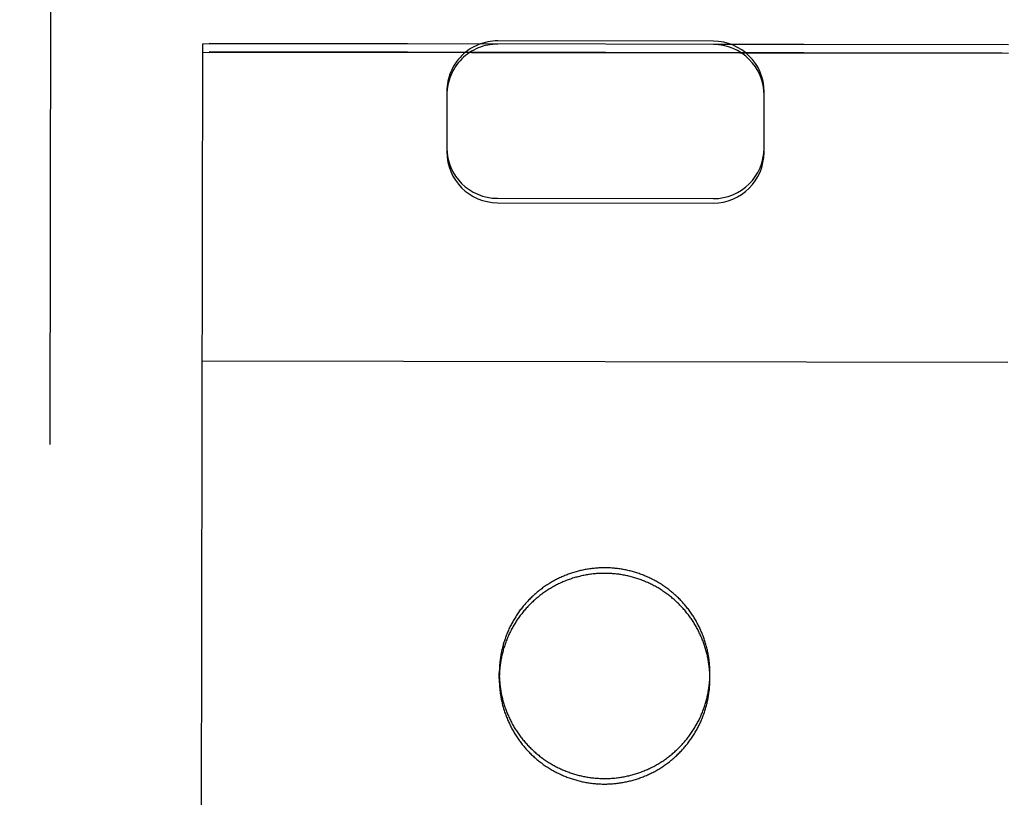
# Model space of a CAD drawing. Header units: inches. Extents: x 0 to 225, y 0 to 145.
# Tile 67 of 104: x 76.299 to 77.075, y 103.416 to 104.028. Entities that reach past the tile are written whole.
import ezdxf

# ---------------------------------------------------------------- set-up
doc = ezdxf.new("R2010")
doc.units = ezdxf.units.IN
doc.header["$LTSCALE"] = 12.349732
doc.header["$MEASUREMENT"] = 0
doc.linetypes.add('HIDDEN', pattern=[0.2, 0.1, -0.1])
doc.layers.get('0').update_dxf_attribs({"linetype": 'CONTINUOUS'})
for name, color, linetype in [('02___PRT_ALL_AXES', 7, 'CONTINUOUS'), ('DEFAULT_2', 8, 'HIDDEN'), ('DIMENSIONS', 7, 'CONTINUOUS')]:
    doc.layers.add(name, color=color, linetype=linetype)
doc.styles.get("Standard").update_dxf_attribs({"font": 'txt', "width": 0.8})
doc.dimstyles.new('DIMSTYLE_3', dxfattribs={"dimtxt": 1.030245, "dimasz": 1.320827, "dimexe": 0.09, "dimexo": 0.07, "dimgap": 0.039, "dimtad": 0, "dimtih": 1, "dimtoh": 1, "dimzin": 4, "dimdsep": 46, "dimtxsty": 'Standard', "dimblk": '_FILLED', "dimblk1": '_FILLED', "dimblk2": '_FILLED', "dimcen": 0.09, "dimadec": 0, "dimazin": 0, "dimtfac": 1, "dimtofl": 0, "dimtmove": 0, "dimatfit": 3, "dimldrblk": '_FILLED', "dimfxl": 0, "dimtolj": 1, "dimtzin": 4, "dimarcsym": 0})

# ---------------------------------------------------------------- blocks, each defined once
blk = doc.blocks.new('_FILLED')
at = {"color": 0, "linetype": 'ByBlock'}
blk.add_solid([(0, 0), (-1, 0.2), (-1, -0.2)], dxfattribs=at)
blk = doc.blocks.new('*D13')
at = {"layer": 'DIMENSIONS', "color": 2, "linetype": 'Continuous'}
for p, q in [((73.90211, 93.34851), (71.26045, 93.34851)), ((77.52711, 93.34851), (79.7423, 93.34851))]:
    blk.add_line(p, q, dxfattribs=at)
at = {"layer": 'DIMENSIONS', "color": 2, "linetype": 'Continuous', "xscale": 1.3208269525, "yscale": 1.3208269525, "zscale": 1.3208269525}
blk.add_blockref('_FILLED', (73.90211, 93.34851), dxfattribs=at)
at = {"layer": 'DIMENSIONS', "color": 2, "linetype": 'Continuous', "xscale": 1.3208269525, "yscale": 1.3208269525, "zscale": 1.3208269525, "rotation": 180}
blk.add_blockref('_FILLED', (77.52711, 93.34851), dxfattribs=at)
at = {"layer": 'DIMENSIONS', "color": 2, "linetype": 'Continuous', "insert": (80.25742, 93.86364), "char_height": 1.030245, "width": 3.2967841, "attachment_point": 1, "line_spacing_factor": 0.9}
blk.add_mtext('3.63', dxfattribs=at)

msp = doc.modelspace()

# ---------------------------------------------------------------- linework, layer by layer
at = {"layer": '02___PRT_ALL_AXES', "color": 8, "linetype": 'HIDDEN'}
for p, q in [((76.40191, 74.50938), (76.44862, 104.00934)), ((77.07362, 104.00835), (76.44862, 104.00934)), ((77.02691, 74.50839), (77.07362, 104.00835)), ((77.07361, 104.00181), (76.44861, 104.0028)), ((76.67733, 103.50914), (76.67733, 103.51351)), ((76.84333, 103.50888), (76.84333, 103.51324))]:
    msp.add_line(p, q, dxfattribs=at)
for points in [[(76.84333, 103.50888), (76.84332, 103.5098), (76.84331, 103.51072), (76.84329, 103.51163), (76.84325, 103.51255), (76.84321, 103.51347), (76.84315, 103.51438), (76.84309, 103.5153), (76.84301, 103.51621), (76.84293, 103.51713), (76.84283, 103.51804), (76.84273, 103.51895), (76.84261, 103.51986), (76.84249, 103.52077), (76.84235, 103.52168), (76.84221, 103.52259), (76.84205, 103.52349), (76.84189, 103.5244), (76.84171, 103.5253), (76.84153, 103.5262), (76.84133, 103.52709), (76.84113, 103.52799), (76.84091, 103.52888), (76.84069, 103.52977), (76.84045, 103.53066), (76.84021, 103.53154), (76.83995, 103.53242), (76.83969, 103.5333), (76.83942, 103.53418), (76.83913, 103.53505), (76.83884, 103.53592), (76.83854, 103.53679), (76.83823, 103.53765), (76.8379, 103.53851), (76.83757, 103.53937), (76.83723, 103.54022), (76.83688, 103.54107), (76.83652, 103.54192), (76.83615, 103.54276), (76.83578, 103.54359), (76.83539, 103.54443), (76.83499, 103.54525), (76.83459, 103.54608), (76.83417, 103.5469), (76.83375, 103.54771), (76.83332, 103.54852), (76.83287, 103.54933), (76.83242, 103.55013), (76.83197, 103.55092), (76.8315, 103.55171), (76.83102, 103.55249), (76.83053, 103.55327), (76.83004, 103.55405), (76.82954, 103.55482), (76.82903, 103.55558), (76.82851, 103.55634), (76.82798, 103.55709), (76.82744, 103.55783), (76.8269, 103.55857), (76.82635, 103.5593), (76.82579, 103.56003), (76.82522, 103.56075), (76.82464, 103.56147), (76.82406, 103.56217), (76.82347, 103.56288), (76.82287, 103.56357), (76.82226, 103.56426), (76.82164, 103.56494), (76.82102, 103.56562), (76.82039, 103.56628), (76.81975, 103.56695), (76.81911, 103.5676), (76.81846, 103.56825), (76.8178, 103.56889), (76.81713, 103.56952), (76.81646, 103.57014), (76.81578, 103.57076), (76.81509, 103.57137), (76.8144, 103.57197), (76.8137, 103.57256), (76.81299, 103.57315), (76.81228, 103.57373), (76.81156, 103.5743), (76.81084, 103.57486), (76.81011, 103.57542), (76.80937, 103.57596), (76.80862, 103.5765), (76.80787, 103.57703), (76.80712, 103.57755), (76.80636, 103.57807), (76.80559, 103.57857), (76.80482, 103.57907), (76.80404, 103.57956), (76.80326, 103.58003), (76.80247, 103.58051), (76.80168, 103.58097), (76.80088, 103.58142), (76.80007, 103.58186), (76.79926, 103.5823), (76.79845, 103.58273), (76.79763, 103.58314), (76.79681, 103.58355), (76.79598, 103.58395), (76.79515, 103.58434), (76.79432, 103.58472), (76.79348, 103.58509), (76.79263, 103.58545), (76.79179, 103.58581), (76.79093, 103.58615), (76.79008, 103.58648), (76.78922, 103.58681), (76.78836, 103.58712), (76.78749, 103.58743), (76.78662, 103.58772), (76.78575, 103.58801), (76.78487, 103.58829), (76.784, 103.58855), (76.78311, 103.58881), (76.78223, 103.58906), (76.78134, 103.58929), (76.78045, 103.58952), (76.77956, 103.58974), (76.77867, 103.58995), (76.77777, 103.59014), (76.77687, 103.59033), (76.77597, 103.59051), (76.77507, 103.59068), (76.77417, 103.59084), (76.77326, 103.59098), (76.77235, 103.59112), (76.77144, 103.59125), (76.77053, 103.59137), (76.76962, 103.59148), (76.76871, 103.59157), (76.76779, 103.59166), (76.76688, 103.59174), (76.76596, 103.59181), (76.76505, 103.59186), (76.76413, 103.59191), (76.76321, 103.59195), (76.76229, 103.59198), (76.76138, 103.59199), (76.76046, 103.592), (76.75954, 103.59199), (76.75862, 103.59198), (76.7577, 103.59196), (76.75679, 103.59192), (76.75587, 103.59188), (76.75495, 103.59182), (76.75404, 103.59176), (76.75312, 103.59169), (76.75221, 103.5916), (76.75129, 103.59151), (76.75038, 103.5914), (76.74947, 103.59129), (76.74856, 103.59116), (76.74765, 103.59103), (76.74675, 103.59088), (76.74584, 103.59073), (76.74494, 103.59056), (76.74404, 103.59038), (76.74314, 103.5902), (76.74224, 103.59), (76.74135, 103.5898), (76.74045, 103.58958), (76.73956, 103.58936), (76.73868, 103.58913), (76.73779, 103.58888), (76.73691, 103.58863), (76.73603, 103.58836), (76.73515, 103.58809), (76.73428, 103.58781), (76.73341, 103.58751), (76.73254, 103.58721), (76.73168, 103.5869), (76.73082, 103.58658), (76.72996, 103.58625), (76.72911, 103.58591), (76.72826, 103.58556), (76.72742, 103.5852), (76.72658, 103.58483), (76.72574, 103.58445), (76.72491, 103.58406), (76.72408, 103.58367), (76.72325, 103.58326), (76.72244, 103.58285), (76.72162, 103.58242), (76.72081, 103.58199), (76.72001, 103.58155), (76.71921, 103.5811), (76.71841, 103.58064), (76.71762, 103.58017), (76.71684, 103.57969), (76.71606, 103.57921), (76.71528, 103.57871), (76.71451, 103.57821), (76.71375, 103.5777), (76.71299, 103.57718), (76.71224, 103.57665), (76.7115, 103.57612)], [(76.7115, 103.57612), (76.71076, 103.57557), (76.71002, 103.57502), (76.7093, 103.57446), (76.70858, 103.57389), (76.70786, 103.57332), (76.70715, 103.57273), (76.70645, 103.57214), (76.70576, 103.57154), (76.70507, 103.57093), (76.70439, 103.57032), (76.70371, 103.5697), (76.70304, 103.56907), (76.70238, 103.56843), (76.70173, 103.56778), (76.70108, 103.56713), (76.70044, 103.56647), (76.69981, 103.56581), (76.69919, 103.56514), (76.69857, 103.56446), (76.69796, 103.56377), (76.69736, 103.56308), (76.69676, 103.56238), (76.69618, 103.56167), (76.6956, 103.56096), (76.69503, 103.56024), (76.69446, 103.55951), (76.69391, 103.55878), (76.69336, 103.55804), (76.69282, 103.5573), (76.69229, 103.55655), (76.69177, 103.5558), (76.69126, 103.55503), (76.69075, 103.55427), (76.69026, 103.5535), (76.68977, 103.55272), (76.68929, 103.55193), (76.68882, 103.55115), (76.68836, 103.55035), (76.68791, 103.54955), (76.68746, 103.54875), (76.68703, 103.54794), (76.6866, 103.54713), (76.68618, 103.54631), (76.68578, 103.54549), (76.68538, 103.54466), (76.68499, 103.54383), (76.68461, 103.543), (76.68423, 103.54216), (76.68387, 103.54131), (76.68352, 103.54047), (76.68318, 103.53961), (76.68284, 103.53876), (76.68252, 103.5379), (76.6822, 103.53704), (76.6819, 103.53617), (76.6816, 103.5353), (76.68132, 103.53443), (76.68104, 103.53356), (76.68077, 103.53268), (76.68052, 103.5318), (76.68027, 103.53091), (76.68003, 103.53002), (76.6798, 103.52914), (76.67959, 103.52824), (76.67938, 103.52735), (76.67918, 103.52645), (76.67899, 103.52555), (76.67881, 103.52465), (76.67865, 103.52375), (76.67849, 103.52285), (76.67834, 103.52194), (76.6782, 103.52103), (76.67807, 103.52012), (76.67796, 103.51921), (76.67785, 103.5183), (76.67775, 103.51739), (76.67766, 103.51648), (76.67759, 103.51556), (76.67752, 103.51465), (76.67746, 103.51373), (76.67741, 103.51281), (76.67738, 103.5119), (76.67735, 103.51098), (76.67733, 103.51006), (76.67733, 103.50914)], [(76.67733, 103.50914), (76.67733, 103.50822), (76.67734, 103.50731), (76.67737, 103.50639), (76.6774, 103.50547), (76.67745, 103.50455), (76.6775, 103.50364), (76.67757, 103.50272), (76.67764, 103.50181), (76.67772, 103.50089), (76.67782, 103.49998), (76.67792, 103.49907), (76.67804, 103.49816), (76.67816, 103.49725), (76.6783, 103.49634), (76.67844, 103.49543), (76.6786, 103.49453), (76.67877, 103.49363), (76.67894, 103.49273), (76.67913, 103.49183), (76.67932, 103.49093), (76.67953, 103.49003), (76.67974, 103.48914), (76.67997, 103.48825), (76.6802, 103.48736), (76.68044, 103.48648), (76.6807, 103.4856), (76.68096, 103.48472), (76.68124, 103.48384), (76.68152, 103.48297), (76.68181, 103.4821), (76.68211, 103.48123), (76.68243, 103.48037), (76.68275, 103.47951), (76.68308, 103.47865), (76.68342, 103.4778), (76.68377, 103.47695), (76.68413, 103.47611), (76.6845, 103.47527), (76.68488, 103.47443), (76.68526, 103.4736), (76.68566, 103.47277), (76.68607, 103.47194), (76.68648, 103.47113), (76.6869, 103.47031), (76.68734, 103.4695), (76.68778, 103.4687), (76.68823, 103.4679), (76.68869, 103.4671), (76.68916, 103.46631), (76.68963, 103.46553), (76.69012, 103.46475), (76.69061, 103.46397), (76.69111, 103.46321), (76.69163, 103.46244), (76.69214, 103.46169), (76.69267, 103.46094), (76.69321, 103.46019), (76.69375, 103.45945), (76.6943, 103.45872), (76.69487, 103.45799), (76.69543, 103.45727), (76.69601, 103.45656), (76.69659, 103.45585), (76.69719, 103.45515), (76.69779, 103.45445), (76.69839, 103.45376), (76.69901, 103.45308), (76.69963, 103.45241), (76.70026, 103.45174), (76.7009, 103.45108), (76.70154, 103.45042), (76.7022, 103.44978), (76.70285, 103.44914), (76.70352, 103.44851), (76.70419, 103.44788), (76.70487, 103.44726), (76.70556, 103.44665), (76.70625, 103.44605), (76.70695, 103.44546), (76.70766, 103.44487), (76.70837, 103.44429), (76.70909, 103.44372), (76.70982, 103.44316), (76.71055, 103.44261), (76.71129, 103.44206), (76.71203, 103.44152), (76.71278, 103.44099), (76.71353, 103.44047), (76.7143, 103.43996), (76.71506, 103.43945), (76.71583, 103.43895), (76.71661, 103.43847), (76.7174, 103.43799), (76.71818, 103.43752), (76.71898, 103.43706), (76.71978, 103.4366), (76.72058, 103.43616), (76.72139, 103.43572), (76.7222, 103.4353), (76.72302, 103.43488), (76.72384, 103.43447), (76.72467, 103.43407), (76.7255, 103.43368), (76.72634, 103.4333), (76.72718, 103.43293), (76.72802, 103.43257), (76.72887, 103.43222), (76.72972, 103.43187), (76.73057, 103.43154), (76.73143, 103.43121), (76.73229, 103.4309), (76.73316, 103.43059), (76.73403, 103.4303), (76.7349, 103.43001), (76.73578, 103.42974), (76.73666, 103.42947), (76.73754, 103.42921), (76.73842, 103.42897), (76.73931, 103.42873), (76.7402, 103.4285), (76.74109, 103.42828), (76.74198, 103.42808), (76.74288, 103.42788), (76.74378, 103.42769), (76.74468, 103.42751), (76.74558, 103.42734), (76.74649, 103.42719), (76.74739, 103.42704), (76.7483, 103.4269), (76.74921, 103.42677), (76.75012, 103.42665), (76.75103, 103.42655), (76.75195, 103.42645), (76.75286, 103.42636), (76.75378, 103.42628), (76.75469, 103.42622), (76.75561, 103.42616), (76.75652, 103.42611), (76.75744, 103.42607), (76.75836, 103.42605), (76.75928, 103.42603), (76.7602, 103.42602), (76.76111, 103.42603), (76.76203, 103.42604), (76.76295, 103.42607), (76.76387, 103.4261), (76.76478, 103.42614), (76.7657, 103.4262), (76.76662, 103.42626), (76.76753, 103.42634), (76.76845, 103.42642), (76.76936, 103.42652), (76.77027, 103.42662), (76.77118, 103.42674), (76.77209, 103.42686), (76.773, 103.427), (76.77391, 103.42714), (76.77481, 103.4273), (76.77571, 103.42746), (76.77662, 103.42764), (76.77751, 103.42782), (76.77841, 103.42802), (76.77931, 103.42822), (76.7802, 103.42844), (76.78109, 103.42866), (76.78198, 103.4289), (76.78286, 103.42914), (76.78374, 103.4294), (76.78462, 103.42966), (76.7855, 103.42993), (76.78637, 103.43022), (76.78724, 103.43051), (76.78811, 103.43081), (76.78897, 103.43112), (76.78983, 103.43145), (76.79069, 103.43178), (76.79154, 103.43212), (76.79239, 103.43247), (76.79324, 103.43283), (76.79408, 103.43319), (76.79491, 103.43357), (76.79575, 103.43396), (76.79657, 103.43436), (76.7974, 103.43476), (76.79822, 103.43518), (76.79903, 103.4356), (76.79984, 103.43603), (76.80065, 103.43647), (76.80145, 103.43692), (76.80224, 103.43738), (76.80303, 103.43785), (76.80382, 103.43833), (76.8046, 103.43881), (76.80537, 103.43931), (76.80614, 103.43981), (76.8069, 103.44032), (76.80766, 103.44084), (76.80841, 103.44137), (76.80916, 103.4419)], [(76.80916, 103.4419), (76.80989, 103.44245), (76.81063, 103.443), (76.81136, 103.44356), (76.81208, 103.44413), (76.81279, 103.44471), (76.8135, 103.44529), (76.8142, 103.44588), (76.8149, 103.44648), (76.81558, 103.44709), (76.81627, 103.4477), (76.81694, 103.44833), (76.81761, 103.44896), (76.81827, 103.44959), (76.81892, 103.45024), (76.81957, 103.45089), (76.82021, 103.45155), (76.82084, 103.45221), (76.82147, 103.45289), (76.82208, 103.45357), (76.82269, 103.45425), (76.82329, 103.45495), (76.82389, 103.45565), (76.82448, 103.45635), (76.82505, 103.45706), (76.82563, 103.45778), (76.82619, 103.45851), (76.82674, 103.45924), (76.82729, 103.45998), (76.82783, 103.46072), (76.82836, 103.46147), (76.82888, 103.46223), (76.82939, 103.46299), (76.8299, 103.46375), (76.83039, 103.46453), (76.83088, 103.4653), (76.83136, 103.46609), (76.83183, 103.46688), (76.83229, 103.46767), (76.83275, 103.46847), (76.83319, 103.46927), (76.83363, 103.47008), (76.83405, 103.47089), (76.83447, 103.47171), (76.83488, 103.47253), (76.83528, 103.47336), (76.83567, 103.47419), (76.83605, 103.47503), (76.83642, 103.47587), (76.83678, 103.47671), (76.83713, 103.47756), (76.83748, 103.47841), (76.83781, 103.47926), (76.83813, 103.48012), (76.83845, 103.48098), (76.83876, 103.48185), (76.83905, 103.48272), (76.83934, 103.48359), (76.83961, 103.48447), (76.83988, 103.48535), (76.84014, 103.48623), (76.84038, 103.48711), (76.84062, 103.488), (76.84085, 103.48889), (76.84107, 103.48978), (76.84127, 103.49067), (76.84147, 103.49157), (76.84166, 103.49247), (76.84184, 103.49337), (76.84201, 103.49427), (76.84216, 103.49518), (76.84231, 103.49608), (76.84245, 103.49699), (76.84258, 103.4979), (76.8427, 103.49881), (76.8428, 103.49972), (76.8429, 103.50063), (76.84299, 103.50155), (76.84307, 103.50246), (76.84313, 103.50338), (76.84319, 103.50429), (76.84324, 103.50521), (76.84328, 103.50613), (76.8433, 103.50704), (76.84332, 103.50796), (76.84333, 103.50888)]]:
    msp.add_lwpolyline(points, dxfattribs=at)
at = {"layer": 'DEFAULT_2', "color": 8, "linetype": 'HIDDEN'}
for p, q in [((76.32507, 104.92839), (76.32207, 103.03313)), ((76.44207, 103.03412), (76.44362, 104.0093)), ((76.67612, 104.00893), (76.44362, 104.0093)), ((76.84612, 104.01122), (76.67612, 104.01149)), ((77.07862, 104.00829), (76.84612, 104.00866)), ((76.44361, 104.00272), (77.07861, 104.00171)), ((76.63606, 103.97187), (76.63598, 103.92405)), ((76.88598, 103.92366), (76.88606, 103.97148)), ((76.67593, 103.88748), (76.84593, 103.88721)), ((76.67592, 103.88402), (76.84592, 103.88375)), ((76.44322, 103.75948), (77.07822, 103.75847))]:
    msp.add_line(p, q, dxfattribs=at)
for points in [[(76.76046, 103.59636), (76.75955, 103.59636), (76.75863, 103.59634), (76.75771, 103.59632), (76.75679, 103.59629), (76.75588, 103.59624), (76.75496, 103.59619), (76.75404, 103.59612), (76.75313, 103.59605), (76.75221, 103.59596), (76.7513, 103.59587), (76.75039, 103.59576), (76.74948, 103.59565), (76.74857, 103.59552), (76.74766, 103.59539), (76.74675, 103.59524), (76.74585, 103.59509), (76.74495, 103.59492), (76.74404, 103.59475), (76.74315, 103.59456), (76.74225, 103.59437), (76.74135, 103.59416), (76.74046, 103.59395), (76.73957, 103.59372), (76.73868, 103.59349), (76.7378, 103.59324), (76.73692, 103.59299), (76.73604, 103.59273), (76.73516, 103.59245), (76.73429, 103.59217), (76.73342, 103.59188), (76.73255, 103.59157), (76.73169, 103.59126), (76.73083, 103.59094), (76.72997, 103.59061), (76.72912, 103.59027), (76.72827, 103.58992), (76.72742, 103.58956), (76.72658, 103.58919), (76.72575, 103.58881), (76.72491, 103.58843), (76.72409, 103.58803), (76.72326, 103.58762), (76.72244, 103.58721), (76.72163, 103.58679), (76.72082, 103.58635), (76.72001, 103.58591), (76.71921, 103.58546), (76.71842, 103.585), (76.71763, 103.58453), (76.71684, 103.58406), (76.71606, 103.58357), (76.71529, 103.58308), (76.71452, 103.58258), (76.71376, 103.58206), (76.713, 103.58155), (76.71225, 103.58102), (76.71151, 103.58048), (76.71077, 103.57994), (76.71003, 103.57939), (76.70931, 103.57883), (76.70858, 103.57826), (76.70787, 103.57768), (76.70716, 103.5771), (76.70646, 103.5765), (76.70576, 103.5759), (76.70508, 103.5753), (76.70439, 103.57468), (76.70372, 103.57406), (76.70305, 103.57343), (76.70239, 103.57279), (76.70174, 103.57215), (76.70109, 103.5715), (76.70045, 103.57084), (76.69982, 103.57017), (76.69919, 103.5695), (76.69858, 103.56882), (76.69797, 103.56813), (76.69736, 103.56744), (76.69677, 103.56674), (76.69618, 103.56603), (76.69561, 103.56532), (76.69503, 103.5646), (76.69447, 103.56388), (76.69392, 103.56315), (76.69337, 103.56241), (76.69283, 103.56166), (76.6923, 103.56091), (76.69178, 103.56016), (76.69127, 103.5594), (76.69076, 103.55863), (76.69027, 103.55786), (76.68978, 103.55708), (76.6893, 103.5563), (76.68883, 103.55551), (76.68837, 103.55472), (76.68791, 103.55392), (76.68747, 103.55311), (76.68703, 103.55231), (76.68661, 103.55149), (76.68619, 103.55068), (76.68578, 103.54985), (76.68538, 103.54903), (76.68499, 103.5482), (76.68461, 103.54736), (76.68424, 103.54652), (76.68388, 103.54568), (76.68353, 103.54483), (76.68318, 103.54398), (76.68285, 103.54312), (76.68253, 103.54226), (76.68221, 103.5414), (76.6819, 103.54054), (76.68161, 103.53967), (76.68132, 103.53879), (76.68105, 103.53792), (76.68078, 103.53704), (76.68052, 103.53616), (76.68028, 103.53528), (76.68004, 103.53439), (76.67981, 103.5335), (76.67959, 103.53261), (76.67939, 103.53171), (76.67919, 103.53082), (76.679, 103.52992), (76.67882, 103.52902), (76.67865, 103.52812), (76.6785, 103.52721), (76.67835, 103.52631), (76.67821, 103.5254), (76.67808, 103.52449), (76.67796, 103.52358), (76.67786, 103.52267), (76.67776, 103.52175), (76.67767, 103.52084), (76.67759, 103.51992), (76.67752, 103.51901), (76.67747, 103.51809), (76.67742, 103.51718), (76.67738, 103.51626), (76.67736, 103.51534), (76.67734, 103.51442), (76.67733, 103.51351)], [(76.84333, 103.51324), (76.84333, 103.51416), (76.84332, 103.51508), (76.84329, 103.516), (76.84326, 103.51691), (76.84321, 103.51783), (76.84316, 103.51875), (76.84309, 103.51966), (76.84302, 103.52058), (76.84294, 103.52149), (76.84284, 103.5224), (76.84274, 103.52332), (76.84262, 103.52423), (76.8425, 103.52514), (76.84236, 103.52604), (76.84222, 103.52695), (76.84206, 103.52786), (76.84189, 103.52876), (76.84172, 103.52966), (76.84153, 103.53056), (76.84134, 103.53146), (76.84113, 103.53235), (76.84092, 103.53324), (76.84069, 103.53413), (76.84046, 103.53502), (76.84022, 103.53591), (76.83996, 103.53679), (76.8397, 103.53767), (76.83942, 103.53854), (76.83914, 103.53942), (76.83885, 103.54029), (76.83854, 103.54115), (76.83823, 103.54202), (76.83791, 103.54288), (76.83758, 103.54373), (76.83724, 103.54459), (76.83689, 103.54543), (76.83653, 103.54628), (76.83616, 103.54712), (76.83578, 103.54796), (76.8354, 103.54879), (76.835, 103.54962), (76.83459, 103.55044), (76.83418, 103.55126), (76.83376, 103.55207), (76.83332, 103.55288), (76.83288, 103.55369), (76.83243, 103.55449), (76.83197, 103.55528), (76.8315, 103.55607), (76.83103, 103.55686), (76.83054, 103.55764), (76.83005, 103.55841), (76.82954, 103.55918), (76.82903, 103.55994), (76.82851, 103.5607), (76.82799, 103.56145), (76.82745, 103.5622), (76.82691, 103.56293), (76.82635, 103.56367), (76.82579, 103.5644), (76.82523, 103.56512), (76.82465, 103.56583), (76.82406, 103.56654), (76.82347, 103.56724), (76.82287, 103.56794), (76.82227, 103.56862), (76.82165, 103.56931), (76.82103, 103.56998), (76.8204, 103.57065), (76.81976, 103.57131), (76.81912, 103.57196), (76.81846, 103.57261), (76.81781, 103.57325), (76.81714, 103.57388), (76.81647, 103.5745), (76.81579, 103.57512), (76.8151, 103.57573), (76.81441, 103.57633), (76.81371, 103.57693), (76.813, 103.57751), (76.81229, 103.57809), (76.81157, 103.57866), (76.81084, 103.57923), (76.81011, 103.57978), (76.80937, 103.58033), (76.80863, 103.58087), (76.80788, 103.5814), (76.80712, 103.58192), (76.80636, 103.58243), (76.8056, 103.58294), (76.80482, 103.58343), (76.80405, 103.58392), (76.80326, 103.5844), (76.80248, 103.58487), (76.80168, 103.58533), (76.80088, 103.58578), (76.80008, 103.58623), (76.79927, 103.58666), (76.79846, 103.58709), (76.79764, 103.58751), (76.79682, 103.58791), (76.79599, 103.58831), (76.79516, 103.5887), (76.79432, 103.58908), (76.79348, 103.58945), (76.79264, 103.58982), (76.79179, 103.59017), (76.79094, 103.59051), (76.79009, 103.59085), (76.78923, 103.59117), (76.78836, 103.59149), (76.7875, 103.59179), (76.78663, 103.59209), (76.78576, 103.59237), (76.78488, 103.59265), (76.784, 103.59292), (76.78312, 103.59317), (76.78224, 103.59342), (76.78135, 103.59366), (76.78046, 103.59388), (76.77957, 103.5941), (76.77867, 103.59431), (76.77778, 103.59451), (76.77688, 103.5947), (76.77598, 103.59487), (76.77508, 103.59504), (76.77417, 103.5952), (76.77327, 103.59535), (76.77236, 103.59549), (76.77145, 103.59561), (76.77054, 103.59573), (76.76963, 103.59584), (76.76871, 103.59594), (76.7678, 103.59603), (76.76688, 103.5961), (76.76597, 103.59617), (76.76505, 103.59623), (76.76414, 103.59627), (76.76322, 103.59631), (76.7623, 103.59634), (76.76138, 103.59636), (76.76046, 103.59636)], [(76.67733, 103.51351), (76.67734, 103.51259), (76.67735, 103.51167), (76.67737, 103.51075), (76.67741, 103.50983), (76.67745, 103.50892), (76.67751, 103.508), (76.67757, 103.50709), (76.67765, 103.50617), (76.67773, 103.50526), (76.67783, 103.50434), (76.67793, 103.50343), (76.67805, 103.50252), (76.67817, 103.50161), (76.67831, 103.5007), (76.67845, 103.4998), (76.67861, 103.49889), (76.67877, 103.49799), (76.67895, 103.49709), (76.67913, 103.49619), (76.67933, 103.49529), (76.67953, 103.4944), (76.67975, 103.4935), (76.67997, 103.49261), (76.68021, 103.49173), (76.68045, 103.49084), (76.68071, 103.48996), (76.68097, 103.48908), (76.68124, 103.4882), (76.68153, 103.48733), (76.68182, 103.48646), (76.68212, 103.48559), (76.68243, 103.48473), (76.68276, 103.48387), (76.68309, 103.48301), (76.68343, 103.48216), (76.68378, 103.48131), (76.68414, 103.48047), (76.68451, 103.47963), (76.68488, 103.47879), (76.68527, 103.47796), (76.68567, 103.47713), (76.68607, 103.47631), (76.68649, 103.47549), (76.68691, 103.47467), (76.68734, 103.47387), (76.68778, 103.47306), (76.68824, 103.47226), (76.68869, 103.47147), (76.68916, 103.47068), (76.68964, 103.46989), (76.69013, 103.46911), (76.69062, 103.46834), (76.69112, 103.46757), (76.69163, 103.46681), (76.69215, 103.46605), (76.69268, 103.4653), (76.69322, 103.46455), (76.69376, 103.46381), (76.69431, 103.46308), (76.69487, 103.46235), (76.69544, 103.46163), (76.69602, 103.46092), (76.6966, 103.46021), (76.69719, 103.45951), (76.69779, 103.45881), (76.6984, 103.45812), (76.69902, 103.45744), (76.69964, 103.45677), (76.70027, 103.4561), (76.70091, 103.45544), (76.70155, 103.45479), (76.7022, 103.45414), (76.70286, 103.4535), (76.70353, 103.45287), (76.7042, 103.45224), (76.70488, 103.45163), (76.70557, 103.45102), (76.70626, 103.45042), (76.70696, 103.44982), (76.70767, 103.44923), (76.70838, 103.44866), (76.7091, 103.44809), (76.70982, 103.44752), (76.71056, 103.44697), (76.71129, 103.44642), (76.71204, 103.44588), (76.71279, 103.44535), (76.71354, 103.44483), (76.7143, 103.44432), (76.71507, 103.44381), (76.71584, 103.44332), (76.71662, 103.44283), (76.7174, 103.44235), (76.71819, 103.44188), (76.71899, 103.44142), (76.71978, 103.44096), (76.72059, 103.44052), (76.7214, 103.44009), (76.72221, 103.43966), (76.72303, 103.43924), (76.72385, 103.43883), (76.72468, 103.43844), (76.72551, 103.43805), (76.72634, 103.43767), (76.72718, 103.43729), (76.72803, 103.43693), (76.72887, 103.43658), (76.72973, 103.43624), (76.73058, 103.4359), (76.73144, 103.43558), (76.7323, 103.43526), (76.73317, 103.43496), (76.73404, 103.43466), (76.73491, 103.43438), (76.73579, 103.4341), (76.73666, 103.43383), (76.73755, 103.43358), (76.73843, 103.43333), (76.73932, 103.43309), (76.74021, 103.43286), (76.7411, 103.43265), (76.74199, 103.43244), (76.74289, 103.43224), (76.74379, 103.43205), (76.74469, 103.43187), (76.74559, 103.43171), (76.7465, 103.43155), (76.7474, 103.4314), (76.74831, 103.43126), (76.74922, 103.43113), (76.75013, 103.43102), (76.75104, 103.43091), (76.75195, 103.43081), (76.75287, 103.43072), (76.75378, 103.43065), (76.7547, 103.43058), (76.75561, 103.43052), (76.75653, 103.43047), (76.75745, 103.43044), (76.75837, 103.43041), (76.75928, 103.43039), (76.7602, 103.43039)], [(76.7602, 103.43039), (76.76112, 103.43039), (76.76204, 103.4304), (76.76296, 103.43043), (76.76387, 103.43046), (76.76479, 103.43051), (76.76571, 103.43056), (76.76662, 103.43063), (76.76754, 103.4307), (76.76845, 103.43078), (76.76937, 103.43088), (76.77028, 103.43098), (76.77119, 103.4311), (76.7721, 103.43122), (76.77301, 103.43136), (76.77391, 103.43151), (76.77482, 103.43166), (76.77572, 103.43183), (76.77662, 103.432), (76.77752, 103.43219), (76.77842, 103.43238), (76.77931, 103.43259), (76.78021, 103.4328), (76.7811, 103.43303), (76.78198, 103.43326), (76.78287, 103.4335), (76.78375, 103.43376), (76.78463, 103.43402), (76.78551, 103.4343), (76.78638, 103.43458), (76.78725, 103.43487), (76.78812, 103.43517), (76.78898, 103.43549), (76.78984, 103.43581), (76.7907, 103.43614), (76.79155, 103.43648), (76.7924, 103.43683), (76.79324, 103.43719), (76.79408, 103.43756), (76.79492, 103.43794), (76.79575, 103.43832), (76.79658, 103.43872), (76.79741, 103.43912), (76.79822, 103.43954), (76.79904, 103.43996), (76.79985, 103.4404), (76.80065, 103.44084), (76.80145, 103.44129), (76.80225, 103.44175), (76.80304, 103.44221), (76.80382, 103.44269), (76.8046, 103.44318), (76.80538, 103.44367), (76.80614, 103.44417), (76.80691, 103.44468), (76.80766, 103.4452), (76.80842, 103.44573), (76.80916, 103.44627), (76.8099, 103.44681), (76.81063, 103.44736), (76.81136, 103.44792), (76.81208, 103.44849), (76.8128, 103.44907), (76.81351, 103.44965), (76.81421, 103.45024), (76.8149, 103.45084), (76.81559, 103.45145), (76.81627, 103.45207), (76.81695, 103.45269), (76.81762, 103.45332), (76.81828, 103.45396), (76.81893, 103.4546), (76.81958, 103.45525), (76.82022, 103.45591), (76.82085, 103.45658), (76.82147, 103.45725), (76.82209, 103.45793), (76.8227, 103.45862), (76.8233, 103.45931), (76.8239, 103.46001), (76.82448, 103.46071), (76.82506, 103.46143), (76.82563, 103.46215), (76.82619, 103.46287), (76.82675, 103.4636), (76.8273, 103.46434), (76.82783, 103.46508), (76.82836, 103.46583), (76.82889, 103.46659), (76.8294, 103.46735), (76.8299, 103.46812), (76.8304, 103.46889), (76.83089, 103.46967), (76.83137, 103.47045), (76.83184, 103.47124), (76.8323, 103.47203), (76.83275, 103.47283), (76.8332, 103.47363), (76.83363, 103.47444), (76.83406, 103.47526), (76.83448, 103.47607), (76.83488, 103.4769), (76.83528, 103.47772), (76.83567, 103.47855), (76.83605, 103.47939), (76.83643, 103.48023), (76.83679, 103.48107), (76.83714, 103.48192), (76.83748, 103.48277), (76.83782, 103.48363), (76.83814, 103.48448), (76.83846, 103.48535), (76.83876, 103.48621), (76.83906, 103.48708), (76.83934, 103.48795), (76.83962, 103.48883), (76.83989, 103.48971), (76.84014, 103.49059), (76.84039, 103.49147), (76.84063, 103.49236), (76.84086, 103.49325), (76.84107, 103.49414), (76.84128, 103.49504), (76.84148, 103.49593), (76.84167, 103.49683), (76.84185, 103.49773), (76.84201, 103.49863), (76.84217, 103.49954), (76.84232, 103.50044), (76.84246, 103.50135), (76.84259, 103.50226), (76.8427, 103.50317), (76.84281, 103.50408), (76.84291, 103.505), (76.843, 103.50591), (76.84307, 103.50682), (76.84314, 103.50774), (76.8432, 103.50866), (76.84325, 103.50957), (76.84328, 103.51049), (76.84331, 103.51141), (76.84333, 103.51233), (76.84333, 103.51324)]]:
    msp.add_lwpolyline(points, dxfattribs=at)
for centre, ratio, start_param, end_param in [((76.67605, 103.96896), 0.999289, 1.570796, 3.141593), ((76.67606, 103.97181), 0.992087, 1.570796, 3.141593), ((76.84606, 103.97154), 0.992087, 0, 1.570796), ((76.84605, 103.96869), 0.999289, 0, 1.570796), ((76.67599, 103.92716), 0.992087, 3.141593, 4.712389), ((76.84599, 103.9269), 0.992087, -1.570796, 0), ((76.67598, 103.92399), 0.999289, 3.141593, 4.712389), ((76.84598, 103.92372), 0.999289, -1.570796, 0)]:
    msp.add_ellipse(centre, major_axis=(0.04, -0.00006), ratio=ratio, start_param=start_param, end_param=end_param, dxfattribs=at)

# ---------------------------------------------------------------- dimensions: what is measured, and where the dimension line sits
at = {"layer": 'DIMENSIONS', "color": 2, "linetype": 'Continuous'}
dim = msp.add_linear_dim(base=(73.9021050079, 93.3485144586), p1=(77.5271050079, 103.9466635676), p2=(73.9021050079, 42.6956635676), angle=180, dimstyle='DIMSTYLE_3', dxfattribs=at)
dim.commit()
dim.dimension.update_dxf_attribs({"geometry": '*D13', "text_midpoint": (81.9058144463, 93.3485144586), "dimtype": 160})

doc.saveas('drawing.dxf')
